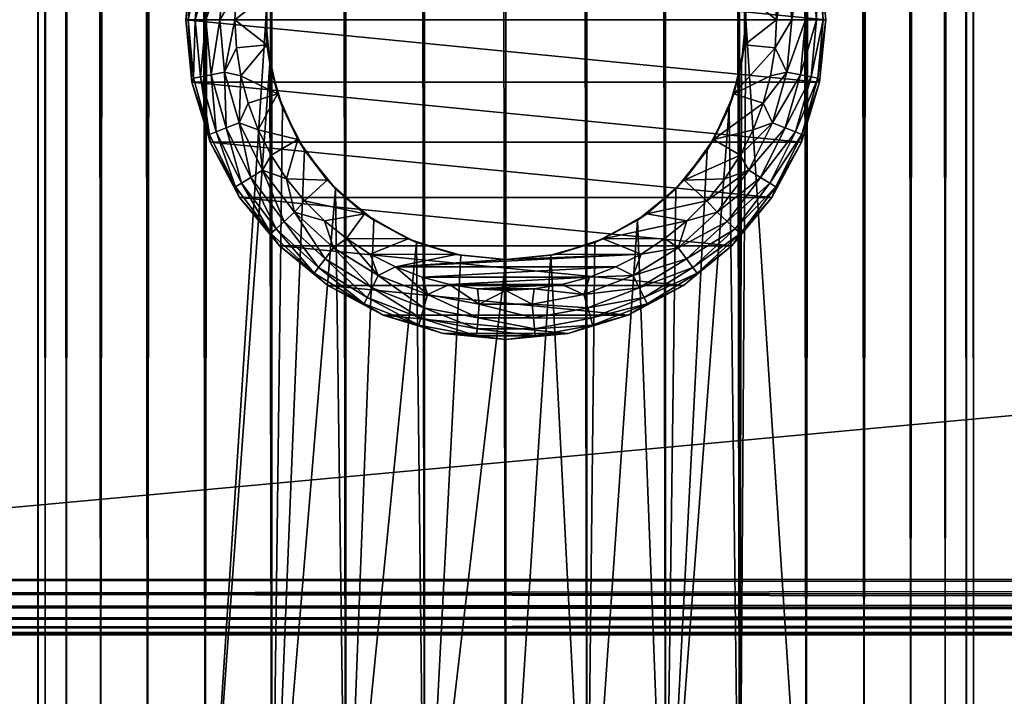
# Model space of a CAD drawing. Extents: x -62 to 446, y -84 to 1766.
# Tile 57 of 221: x -20 to 20, y 12 to 40. Entities that reach past the tile are written whole.
import ezdxf

# ---------------------------------------------------------------- set-up
doc = ezdxf.new("R2010")
doc.units = 0
doc.header["$LTSCALE"] = 65.185185
for name, color, linetype in [('111', 7, 'CONTINUOUS'), ('112', 7, 'CONTINUOUS'), ('117', 7, 'CONTINUOUS'), ('118', 7, 'CONTINUOUS'), ('126', 7, 'CONTINUOUS'), ('127', 7, 'CONTINUOUS'), ('128', 7, 'CONTINUOUS'), ('129', 7, 'CONTINUOUS'), ('132', 7, 'CONTINUOUS'), ('133', 7, 'CONTINUOUS'), ('603', 7, 'CONTINUOUS'), ('604', 7, 'CONTINUOUS'), ('605', 7, 'CONTINUOUS'), ('608', 7, 'CONTINUOUS'), ('609', 7, 'CONTINUOUS')]:
    doc.layers.add(name, color=color, linetype=linetype)

msp = doc.modelspace()

# ---------------------------------------------------------------- linework, layer by layer
at = {"layer": '111', "color": 7, "linetype": 'CONTINUOUS'}
for points in [[(0, 2, 19), (3.299, 2, 18.711), (0, 1758, 19), (0, 2, 19)], [(0, 1758, 19), (3.299, 2, 18.711), (3.299, 1758, 18.711), (0, 1758, 19)], [(3.299, 2, 18.711), (6.498, 2, 17.854), (3.299, 1758, 18.711), (3.299, 2, 18.711)], [(3.299, 1758, 18.711), (6.498, 2, 17.854), (6.498, 1758, 17.854), (3.299, 1758, 18.711)], [(6.498, 2, 17.854), (9.5, 2, 16.454), (6.498, 1758, 17.854), (6.498, 2, 17.854)], [(6.498, 1758, 17.854), (9.5, 2, 16.454), (9.5, 1758, 16.454), (6.498, 1758, 17.854)], [(9.5, 2, 16.454), (12.213, 2, 14.555), (9.5, 1758, 16.454), (9.5, 2, 16.454)], [(9.5, 1758, 16.454), (12.213, 2, 14.555), (12.213, 1758, 14.555), (9.5, 1758, 16.454)], [(9.75, 40, -16.308), (9.75, 1720, -16.308), (12.213, 1758, -14.555), (9.75, 40, -16.308)], [(12.213, 2, -14.555), (9.75, 40, -16.308), (12.213, 1758, -14.555), (12.213, 2, -14.555)], [(14.555, 2, -12.213), (12.213, 2, -14.555), (14.555, 1758, -12.213), (14.555, 2, -12.213)], [(14.555, 1758, -12.213), (12.213, 2, -14.555), (12.213, 1758, -14.555), (14.555, 1758, -12.213)], [(12.213, 2, 14.555), (14.555, 2, 12.213), (12.213, 1758, 14.555), (12.213, 2, 14.555)], [(12.213, 1758, 14.555), (14.555, 2, 12.213), (14.555, 1758, 12.213), (12.213, 1758, 14.555)], [(16.454, 2, -9.5), (14.555, 2, -12.213), (16.454, 1758, -9.5), (16.454, 2, -9.5)], [(16.454, 1758, -9.5), (14.555, 2, -12.213), (14.555, 1758, -12.213), (16.454, 1758, -9.5)], [(14.555, 2, 12.213), (16.454, 2, 9.5), (14.555, 1758, 12.213), (14.555, 2, 12.213)], [(14.555, 1758, 12.213), (16.454, 2, 9.5), (16.454, 1758, 9.5), (14.555, 1758, 12.213)], [(17.854, 2, -6.498), (16.454, 2, -9.5), (17.854, 1758, -6.498), (17.854, 2, -6.498)], [(17.854, 1758, -6.498), (16.454, 2, -9.5), (16.454, 1758, -9.5), (17.854, 1758, -6.498)], [(16.454, 2, 9.5), (17.854, 2, 6.498), (16.454, 1758, 9.5), (16.454, 2, 9.5)], [(16.454, 1758, 9.5), (17.854, 2, 6.498), (17.854, 1758, 6.498), (16.454, 1758, 9.5)], [(18.711, 2, -3.299), (17.854, 2, -6.498), (18.711, 1758, -3.299), (18.711, 2, -3.299)], [(18.711, 1758, -3.299), (17.854, 2, -6.498), (17.854, 1758, -6.498), (18.711, 1758, -3.299)], [(17.854, 2, 6.498), (18.711, 2, 3.299), (17.854, 1758, 6.498), (17.854, 2, 6.498)], [(17.854, 1758, 6.498), (18.711, 2, 3.299), (18.711, 1758, 3.299), (17.854, 1758, 6.498)], [(19, 2), (18.711, 2, -3.299), (19, 1758), (19, 2)], [(19, 1758), (18.711, 2, -3.299), (18.711, 1758, -3.299), (19, 1758)], [(18.711, 2, 3.299), (19, 2), (18.711, 1758, 3.299), (18.711, 2, 3.299)], [(18.711, 1758, 3.299), (19, 2), (19, 1758), (18.711, 1758, 3.299)], [(9.585, 41.784, -16.405), (9.75, 1720, -16.308), (9.75, 40, -16.308), (9.585, 41.784, -16.405)], [(9.585, 38.216, -16.405), (9.75, 40, -16.308), (9.5, 2, -16.454), (9.585, 38.216, -16.405)], [(9.5, 2, -16.454), (9.75, 40, -16.308), (12.213, 2, -14.555), (9.5, 2, -16.454)], [(9.073, 36.43, -16.694), (9.585, 38.216, -16.405), (9.5, 2, -16.454), (9.073, 36.43, -16.694)], [(8.178, 34.691, -17.15), (9.073, 36.43, -16.694), (6.498, 2, -17.854), (8.178, 34.691, -17.15)], [(6.498, 2, -17.854), (9.073, 36.43, -16.694), (9.5, 2, -16.454), (6.498, 2, -17.854)], [(6.908, 33.119, -17.7), (8.178, 34.691, -17.15), (6.498, 2, -17.854), (6.908, 33.119, -17.7)], [(5.35, 31.849, -18.231), (6.908, 33.119, -17.7), (6.498, 2, -17.854), (5.35, 31.849, -18.231)], [(3.627, 30.95, -18.651), (5.35, 31.849, -18.231), (3.299, 2, -18.711), (3.627, 30.95, -18.651)], [(3.299, 2, -18.711), (5.35, 31.849, -18.231), (6.498, 2, -17.854), (3.299, 2, -18.711)], [(1.827, 30.423, -18.912), (3.627, 30.95, -18.651), (3.299, 2, -18.711), (1.827, 30.423, -18.912)], [(0, 30.25, -19), (1.827, 30.423, -18.912), (0, 2, -19), (0, 30.25, -19)], [(0, 2, -19), (1.827, 30.423, -18.912), (3.299, 2, -18.711), (0, 2, -19)]]:
    msp.add_3dface(points, dxfattribs=at)
at = {"layer": '112', "color": 7, "linetype": 'CONTINUOUS'}
for points in [[(-19, 1758), (-18.711, 1758, -3.299), (-19, 2), (-19, 1758)], [(-19, 2), (-18.711, 1758, -3.299), (-18.711, 2, -3.299), (-19, 2)], [(-18.711, 1758, 3.299), (-19, 1758), (-18.711, 2, 3.299), (-18.711, 1758, 3.299)], [(-18.711, 2, 3.299), (-19, 1758), (-19, 2), (-18.711, 2, 3.299)], [(-18.711, 1758, -3.299), (-17.854, 1758, -6.498), (-18.711, 2, -3.299), (-18.711, 1758, -3.299)], [(-18.711, 2, -3.299), (-17.854, 1758, -6.498), (-17.854, 2, -6.498), (-18.711, 2, -3.299)], [(-17.854, 1758, 6.498), (-18.711, 1758, 3.299), (-17.854, 2, 6.498), (-17.854, 1758, 6.498)], [(-17.854, 2, 6.498), (-18.711, 1758, 3.299), (-18.711, 2, 3.299), (-17.854, 2, 6.498)], [(-17.854, 1758, -6.498), (-16.454, 1758, -9.5), (-17.854, 2, -6.498), (-17.854, 1758, -6.498)], [(-17.854, 2, -6.498), (-16.454, 1758, -9.5), (-16.454, 2, -9.5), (-17.854, 2, -6.498)], [(-16.454, 1758, 9.5), (-17.854, 1758, 6.498), (-16.454, 2, 9.5), (-16.454, 1758, 9.5)], [(-16.454, 2, 9.5), (-17.854, 1758, 6.498), (-17.854, 2, 6.498), (-16.454, 2, 9.5)], [(-16.454, 1758, -9.5), (-14.555, 1758, -12.213), (-16.454, 2, -9.5), (-16.454, 1758, -9.5)], [(-16.454, 2, -9.5), (-14.555, 1758, -12.213), (-14.555, 2, -12.213), (-16.454, 2, -9.5)], [(-14.555, 1758, 12.213), (-16.454, 1758, 9.5), (-14.555, 2, 12.213), (-14.555, 1758, 12.213)], [(-14.555, 2, 12.213), (-16.454, 1758, 9.5), (-16.454, 2, 9.5), (-14.555, 2, 12.213)], [(-14.555, 1758, -12.213), (-12.213, 1758, -14.555), (-14.555, 2, -12.213), (-14.555, 1758, -12.213)], [(-14.555, 2, -12.213), (-12.213, 1758, -14.555), (-12.213, 2, -14.555), (-14.555, 2, -12.213)], [(-12.213, 1758, 14.555), (-14.555, 1758, 12.213), (-12.213, 2, 14.555), (-12.213, 1758, 14.555)], [(-12.213, 2, 14.555), (-14.555, 1758, 12.213), (-14.555, 2, 12.213), (-12.213, 2, 14.555)], [(-12.213, 1758, -14.555), (-9.75, 1720, -16.308), (-12.213, 2, -14.555), (-12.213, 1758, -14.555)], [(-9.5, 1758, 16.454), (-12.213, 1758, 14.555), (-9.5, 2, 16.454), (-9.5, 1758, 16.454)], [(-9.5, 2, 16.454), (-12.213, 1758, 14.555), (-12.213, 2, 14.555), (-9.5, 2, 16.454)], [(-6.498, 1758, 17.854), (-9.5, 1758, 16.454), (-6.498, 2, 17.854), (-6.498, 1758, 17.854)], [(-6.498, 2, 17.854), (-9.5, 1758, 16.454), (-9.5, 2, 16.454), (-6.498, 2, 17.854)], [(-3.299, 1758, 18.711), (-6.498, 1758, 17.854), (-3.299, 2, 18.711), (-3.299, 1758, 18.711)], [(-3.299, 2, 18.711), (-6.498, 1758, 17.854), (-6.498, 2, 17.854), (-3.299, 2, 18.711)], [(0, 2, 19), (0, 1758, 19), (-3.299, 1758, 18.711), (0, 2, 19)], [(0, 2, 19), (-3.299, 1758, 18.711), (-3.299, 2, 18.711), (0, 2, 19)], [(-12.213, 2, -14.555), (-9.75, 1720, -16.308), (-9.75, 40, -16.308), (-12.213, 2, -14.555)], [(-9.585, 38.216, -16.405), (-12.213, 2, -14.555), (-9.75, 40, -16.308), (-9.585, 38.216, -16.405)], [(-9.5, 2, -16.454), (-12.213, 2, -14.555), (-9.585, 38.216, -16.405), (-9.5, 2, -16.454)], [(-9.073, 36.43, -16.694), (-9.5, 2, -16.454), (-9.585, 38.216, -16.405), (-9.073, 36.43, -16.694)], [(-8.178, 34.691, -17.15), (-9.5, 2, -16.454), (-9.073, 36.43, -16.694), (-8.178, 34.691, -17.15)], [(-6.908, 33.119, -17.7), (-9.5, 2, -16.454), (-8.178, 34.691, -17.15), (-6.908, 33.119, -17.7)], [(-6.498, 2, -17.854), (-9.5, 2, -16.454), (-6.908, 33.119, -17.7), (-6.498, 2, -17.854)], [(-5.351, 31.849, -18.231), (-6.498, 2, -17.854), (-6.908, 33.119, -17.7), (-5.351, 31.849, -18.231)], [(-3.627, 30.95, -18.651), (-6.498, 2, -17.854), (-5.351, 31.849, -18.231), (-3.627, 30.95, -18.651)], [(-3.299, 2, -18.711), (-6.498, 2, -17.854), (-3.627, 30.95, -18.651), (-3.299, 2, -18.711)], [(-1.827, 30.423, -18.912), (-3.299, 2, -18.711), (-3.627, 30.95, -18.651), (-1.827, 30.423, -18.912)], [(0, 30.25, -19), (-3.299, 2, -18.711), (-1.827, 30.423, -18.912), (0, 30.25, -19)], [(0, 30.25, -19), (0, 2, -19), (-3.299, 2, -18.711), (0, 30.25, -19)]]:
    msp.add_3dface(points, dxfattribs=at)
at = {"layer": '117', "color": 7, "linetype": 'CONTINUOUS'}
for points in [[(-11, 40, -30), (-9.697, 41.019, -30), (-10.94, 41.15, -30), (-11, 40, -30)], [(-9.697, 38.981, -30), (-9.697, 41.019, -30), (-11, 40, -30), (-9.697, 38.981, -30)], [(9.697, 41.019, -30), (11, 40, -30), (10.94, 41.15, -30), (9.697, 41.019, -30)], [(9.697, 41.019, -30), (9.697, 38.981, -30), (11, 40, -30), (9.697, 41.019, -30)], [(-10.94, 38.85, -30), (-9.697, 38.981, -30), (-11, 40, -30), (-10.94, 38.85, -30)], [(11, 40, -30), (9.697, 38.981, -30), (10.94, 38.85, -30), (11, 40, -30)], [(-10.76, 37.713, -30), (-9.697, 38.981, -30), (-10.94, 38.85, -30), (-10.76, 37.713, -30)], [(-9.273, 36.987, -30), (-9.697, 38.981, -30), (-10.76, 37.713, -30), (-9.273, 36.987, -30)], [(9.697, 38.981, -30), (9.273, 36.987, -30), (10.94, 38.85, -30), (9.697, 38.981, -30)], [(10.94, 38.85, -30), (9.273, 36.987, -30), (10.76, 37.713, -30), (10.94, 38.85, -30)], [(-10.462, 36.601, -30), (-9.273, 36.987, -30), (-10.76, 37.713, -30), (-10.462, 36.601, -30)], [(10.76, 37.713, -30), (9.273, 36.987, -30), (10.462, 36.601, -30), (10.76, 37.713, -30)], [(-10.049, 35.526, -30), (-9.273, 36.987, -30), (-10.462, 36.601, -30), (-10.049, 35.526, -30)], [(-8.444, 35.125, -30), (-9.273, 36.987, -30), (-10.049, 35.526, -30), (-8.444, 35.125, -30)], [(9.273, 36.987, -30), (8.444, 35.125, -30), (10.462, 36.601, -30), (9.273, 36.987, -30)], [(10.462, 36.601, -30), (8.444, 35.125, -30), (10.049, 35.526, -30), (10.462, 36.601, -30)], [(-9.526, 34.5, -30), (-8.444, 35.125, -30), (-10.049, 35.526, -30), (-9.526, 34.5, -30)], [(10.049, 35.526, -30), (8.444, 35.125, -30), (9.526, 34.5, -30), (10.049, 35.526, -30)], [(-8.899, 33.534, -30), (-8.444, 35.125, -30), (-9.526, 34.5, -30), (-8.899, 33.534, -30)], [(-7.246, 33.476, -30), (-8.444, 35.125, -30), (-8.899, 33.534, -30), (-7.246, 33.476, -30)], [(8.444, 35.125, -30), (7.246, 33.476, -30), (9.526, 34.5, -30), (8.444, 35.125, -30)], [(9.526, 34.5, -30), (7.246, 33.476, -30), (8.899, 33.534, -30), (9.526, 34.5, -30)], [(-8.175, 32.64, -30), (-7.246, 33.476, -30), (-8.899, 33.534, -30), (-8.175, 32.64, -30)], [(-5.731, 32.112, -30), (-7.246, 33.476, -30), (-8.175, 32.64, -30), (-5.731, 32.112, -30)], [(7.246, 33.476, -30), (5.731, 32.112, -30), (8.175, 32.64, -30), (7.246, 33.476, -30)], [(8.899, 33.534, -30), (7.246, 33.476, -30), (8.175, 32.64, -30), (8.899, 33.534, -30)], [(-7.36, 31.825, -30), (-5.731, 32.112, -30), (-8.175, 32.64, -30), (-7.36, 31.825, -30)], [(8.175, 32.64, -30), (5.731, 32.112, -30), (7.36, 31.825, -30), (8.175, 32.64, -30)], [(-6.466, 31.101, -30), (-5.731, 32.112, -30), (-7.36, 31.825, -30), (-6.466, 31.101, -30)], [(-3.966, 31.093, -30), (-5.731, 32.112, -30), (-6.466, 31.101, -30), (-3.966, 31.093, -30)], [(5.731, 32.112, -30), (3.966, 31.093, -30), (7.36, 31.825, -30), (5.731, 32.112, -30)], [(7.36, 31.825, -30), (3.966, 31.093, -30), (6.466, 31.101, -30), (7.36, 31.825, -30)], [(-5.5, 30.474, -30), (-3.966, 31.093, -30), (-6.466, 31.101, -30), (-5.5, 30.474, -30)], [(-2.027, 30.463, -30), (-3.966, 31.093, -30), (-5.5, 30.474, -30), (-2.027, 30.463, -30)], [(3.966, 31.093, -30), (2.027, 30.463, -30), (5.5, 30.474, -30), (3.966, 31.093, -30)], [(6.466, 31.101, -30), (3.966, 31.093, -30), (5.5, 30.474, -30), (6.466, 31.101, -30)], [(-4.474, 29.951, -30), (-2.027, 30.463, -30), (-5.5, 30.474, -30), (-4.474, 29.951, -30)], [(5.5, 30.474, -30), (0, 30.25, -30), (-4.474, 29.951, -30), (5.5, 30.474, -30)], [(4.474, 29.951, -30), (5.5, 30.474, -30), (-4.474, 29.951, -30), (4.474, 29.951, -30)], [(0, 30.25, -30), (-2.027, 30.463, -30), (-4.474, 29.951, -30), (0, 30.25, -30)], [(2.027, 30.463, -30), (0, 30.25, -30), (5.5, 30.474, -30), (2.027, 30.463, -30)], [(-3.399, 29.538, -30), (4.474, 29.951, -30), (-4.474, 29.951, -30), (-3.399, 29.538, -30)], [(3.399, 29.538, -30), (4.474, 29.951, -30), (-3.399, 29.538, -30), (3.399, 29.538, -30)], [(-2.287, 29.24, -30), (3.399, 29.538, -30), (-3.399, 29.538, -30), (-2.287, 29.24, -30)], [(2.287, 29.24, -30), (3.399, 29.538, -30), (-2.287, 29.24, -30), (2.287, 29.24, -30)], [(-1.15, 29.06, -30), (2.287, 29.24, -30), (-2.287, 29.24, -30), (-1.15, 29.06, -30)], [(1.15, 29.06, -30), (2.287, 29.24, -30), (-1.15, 29.06, -30), (1.15, 29.06, -30)], [(0, 29, -30), (1.15, 29.06, -30), (-1.15, 29.06, -30), (0, 29, -30)]]:
    msp.add_3dface(points, dxfattribs=at)
at = {"layer": '118', "color": 7, "linetype": 'CONTINUOUS'}
for points in [[(-12.75, 42.536, -80), (13, 40, -80), (-13, 40, -80), (-12.75, 42.536, -80)], [(12.75, 42.536, -80), (13, 40, -80), (-12.75, 42.536, -80), (12.75, 42.536, -80)], [(-13, 40, -80), (13, 40, -80), (12.75, 37.464, -80), (-13, 40, -80)], [(-12.75, 37.464, -80), (-13, 40, -80), (12.75, 37.464, -80), (-12.75, 37.464, -80)], [(-12.01, 35.025, -80), (-12.75, 37.464, -80), (12.01, 35.025, -80), (-12.01, 35.025, -80)], [(12.01, 35.025, -80), (-12.75, 37.464, -80), (12.75, 37.464, -80), (12.01, 35.025, -80)], [(-10.809, 32.778, -80), (-12.01, 35.025, -80), (10.809, 32.778, -80), (-10.809, 32.778, -80)], [(10.809, 32.778, -80), (-12.01, 35.025, -80), (12.01, 35.025, -80), (10.809, 32.778, -80)], [(-9.192, 30.808, -80), (-10.809, 32.778, -80), (9.192, 30.808, -80), (-9.192, 30.808, -80)], [(9.192, 30.808, -80), (-10.809, 32.778, -80), (10.809, 32.778, -80), (9.192, 30.808, -80)], [(-7.222, 29.191, -80), (-9.192, 30.808, -80), (7.222, 29.191, -80), (-7.222, 29.191, -80)], [(7.222, 29.191, -80), (-9.192, 30.808, -80), (9.192, 30.808, -80), (7.222, 29.191, -80)], [(-4.975, 27.99, -80), (-7.222, 29.191, -80), (4.975, 27.99, -80), (-4.975, 27.99, -80)], [(4.975, 27.99, -80), (-7.222, 29.191, -80), (7.222, 29.191, -80), (4.975, 27.99, -80)], [(-2.536, 27.25, -80), (-4.975, 27.99, -80), (2.536, 27.25, -80), (-2.536, 27.25, -80)], [(2.536, 27.25, -80), (-4.975, 27.99, -80), (4.975, 27.99, -80), (2.536, 27.25, -80)], [(0, 27, -80), (-2.536, 27.25, -80), (2.536, 27.25, -80), (0, 27, -80)]]:
    msp.add_3dface(points, dxfattribs=at)
at = {"layer": '126', "color": 7, "linetype": 'CONTINUOUS'}
for points in [[(9.585, 41.784, -16.405), (9.75, 40, -16.308), (9.697, 41.019, -30), (9.585, 41.784, -16.405)], [(9.697, 41.019, -30), (9.75, 40, -16.308), (9.697, 38.981, -30), (9.697, 41.019, -30)], [(9.75, 40, -16.308), (9.585, 38.216, -16.405), (9.697, 38.981, -30), (9.75, 40, -16.308)], [(9.697, 38.981, -30), (9.585, 38.216, -16.405), (9.273, 36.987, -30), (9.697, 38.981, -30)], [(9.585, 38.216, -16.405), (9.073, 36.43, -16.694), (9.273, 36.987, -30), (9.585, 38.216, -16.405)], [(9.273, 36.987, -30), (9.073, 36.43, -16.694), (8.444, 35.125, -30), (9.273, 36.987, -30)], [(9.073, 36.43, -16.694), (8.178, 34.691, -17.15), (8.444, 35.125, -30), (9.073, 36.43, -16.694)], [(8.444, 35.125, -30), (8.178, 34.691, -17.15), (7.246, 33.476, -30), (8.444, 35.125, -30)], [(8.178, 34.691, -17.15), (6.908, 33.119, -17.7), (7.246, 33.476, -30), (8.178, 34.691, -17.15)], [(7.246, 33.476, -30), (6.908, 33.119, -17.7), (5.731, 32.112, -30), (7.246, 33.476, -30)], [(6.908, 33.119, -17.7), (5.35, 31.849, -18.231), (5.731, 32.112, -30), (6.908, 33.119, -17.7)], [(5.731, 32.112, -30), (5.35, 31.849, -18.231), (3.966, 31.093, -30), (5.731, 32.112, -30)], [(5.35, 31.849, -18.231), (3.627, 30.95, -18.651), (3.966, 31.093, -30), (5.35, 31.849, -18.231)], [(3.627, 30.95, -18.651), (1.827, 30.423, -18.912), (2.027, 30.463, -30), (3.627, 30.95, -18.651)], [(3.966, 31.093, -30), (3.627, 30.95, -18.651), (2.027, 30.463, -30), (3.966, 31.093, -30)], [(1.827, 30.423, -18.912), (0, 30.25, -19), (2.027, 30.463, -30), (1.827, 30.423, -18.912)], [(0, 30.25, -19), (0, 30.25, -30), (2.027, 30.463, -30), (0, 30.25, -19)]]:
    msp.add_3dface(points, dxfattribs=at)
at = {"layer": '127', "color": 7, "linetype": 'CONTINUOUS'}
for points in [[(-9.697, 38.981, -30), (-9.75, 40, -16.308), (-9.697, 41.019, -30), (-9.697, 38.981, -30)], [(-9.585, 38.216, -16.405), (-9.75, 40, -16.308), (-9.697, 38.981, -30), (-9.585, 38.216, -16.405)], [(-9.273, 36.987, -30), (-9.585, 38.216, -16.405), (-9.697, 38.981, -30), (-9.273, 36.987, -30)], [(-9.073, 36.43, -16.694), (-9.585, 38.216, -16.405), (-9.273, 36.987, -30), (-9.073, 36.43, -16.694)], [(-8.444, 35.125, -30), (-9.073, 36.43, -16.694), (-9.273, 36.987, -30), (-8.444, 35.125, -30)], [(-8.178, 34.691, -17.15), (-9.073, 36.43, -16.694), (-8.444, 35.125, -30), (-8.178, 34.691, -17.15)], [(-7.246, 33.476, -30), (-8.178, 34.691, -17.15), (-8.444, 35.125, -30), (-7.246, 33.476, -30)], [(-6.908, 33.119, -17.7), (-8.178, 34.691, -17.15), (-7.246, 33.476, -30), (-6.908, 33.119, -17.7)], [(-5.731, 32.112, -30), (-6.908, 33.119, -17.7), (-7.246, 33.476, -30), (-5.731, 32.112, -30)], [(-5.351, 31.849, -18.231), (-6.908, 33.119, -17.7), (-5.731, 32.112, -30), (-5.351, 31.849, -18.231)], [(-3.966, 31.093, -30), (-5.351, 31.849, -18.231), (-5.731, 32.112, -30), (-3.966, 31.093, -30)], [(-3.627, 30.95, -18.651), (-5.351, 31.849, -18.231), (-3.966, 31.093, -30), (-3.627, 30.95, -18.651)], [(-2.027, 30.463, -30), (-3.627, 30.95, -18.651), (-3.966, 31.093, -30), (-2.027, 30.463, -30)], [(-1.827, 30.423, -18.912), (-3.627, 30.95, -18.651), (-2.027, 30.463, -30), (-1.827, 30.423, -18.912)], [(0, 30.25, -30), (-1.827, 30.423, -18.912), (-2.027, 30.463, -30), (0, 30.25, -30)], [(0, 30.25, -19), (-1.827, 30.423, -18.912), (0, 30.25, -30), (0, 30.25, -19)]]:
    msp.add_3dface(points, dxfattribs=at)
at = {"layer": '128', "color": 7, "linetype": 'CONTINUOUS'}
for points in [[(-13, 40, -80), (-12.75, 37.464, -80), (-13, 40, -32), (-13, 40, -80)], [(-13, 40, -32), (-12.75, 37.464, -80), (-12.75, 37.464, -32), (-13, 40, -32)], [(12.75, 37.464, -80), (13, 40, -80), (12.75, 37.464, -32), (12.75, 37.464, -80)], [(12.75, 37.464, -32), (13, 40, -80), (13, 40, -32), (12.75, 37.464, -32)], [(-12.75, 37.464, -80), (-12.01, 35.025, -80), (-12.75, 37.464, -32), (-12.75, 37.464, -80)], [(-12.75, 37.464, -32), (-12.01, 35.025, -80), (-12.01, 35.025, -32), (-12.75, 37.464, -32)], [(12.01, 35.025, -80), (12.75, 37.464, -80), (12.01, 35.025, -32), (12.01, 35.025, -80)], [(12.01, 35.025, -32), (12.75, 37.464, -80), (12.75, 37.464, -32), (12.01, 35.025, -32)], [(-12.01, 35.025, -80), (-10.809, 32.778, -80), (-12.01, 35.025, -32), (-12.01, 35.025, -80)], [(-12.01, 35.025, -32), (-10.809, 32.778, -80), (-10.809, 32.778, -32), (-12.01, 35.025, -32)], [(10.809, 32.778, -80), (12.01, 35.025, -80), (10.809, 32.778, -32), (10.809, 32.778, -80)], [(10.809, 32.778, -32), (12.01, 35.025, -80), (12.01, 35.025, -32), (10.809, 32.778, -32)], [(-10.809, 32.778, -80), (-9.192, 30.808, -80), (-10.809, 32.778, -32), (-10.809, 32.778, -80)], [(-10.809, 32.778, -32), (-9.192, 30.808, -80), (-9.192, 30.808, -32), (-10.809, 32.778, -32)], [(9.192, 30.808, -80), (10.809, 32.778, -80), (9.192, 30.808, -32), (9.192, 30.808, -80)], [(9.192, 30.808, -32), (10.809, 32.778, -80), (10.809, 32.778, -32), (9.192, 30.808, -32)], [(-9.192, 30.808, -80), (-7.222, 29.191, -80), (-9.192, 30.808, -32), (-9.192, 30.808, -80)], [(-9.192, 30.808, -32), (-7.222, 29.191, -80), (-7.222, 29.191, -32), (-9.192, 30.808, -32)], [(7.222, 29.191, -80), (9.192, 30.808, -80), (7.222, 29.191, -32), (7.222, 29.191, -80)], [(7.222, 29.191, -32), (9.192, 30.808, -80), (9.192, 30.808, -32), (7.222, 29.191, -32)], [(-7.222, 29.191, -80), (-4.975, 27.99, -80), (-7.222, 29.191, -32), (-7.222, 29.191, -80)], [(-7.222, 29.191, -32), (-4.975, 27.99, -80), (-4.975, 27.99, -32), (-7.222, 29.191, -32)], [(4.975, 27.99, -80), (7.222, 29.191, -80), (4.975, 27.99, -32), (4.975, 27.99, -80)], [(4.975, 27.99, -32), (7.222, 29.191, -80), (7.222, 29.191, -32), (4.975, 27.99, -32)], [(-4.975, 27.99, -80), (-2.536, 27.25, -80), (-4.975, 27.99, -32), (-4.975, 27.99, -80)], [(-4.975, 27.99, -32), (-2.536, 27.25, -80), (-2.536, 27.25, -32), (-4.975, 27.99, -32)], [(2.536, 27.25, -80), (4.975, 27.99, -80), (2.536, 27.25, -32), (2.536, 27.25, -80)], [(2.536, 27.25, -32), (4.975, 27.99, -80), (4.975, 27.99, -32), (2.536, 27.25, -32)], [(-2.536, 27.25, -80), (0, 27, -80), (-2.536, 27.25, -32), (-2.536, 27.25, -80)], [(-2.536, 27.25, -32), (0, 27, -80), (0, 27, -32), (-2.536, 27.25, -32)], [(0, 27, -80), (2.536, 27.25, -80), (0, 27, -32), (0, 27, -80)], [(0, 27, -32), (2.536, 27.25, -80), (2.536, 27.25, -32), (0, 27, -32)]]:
    msp.add_3dface(points, dxfattribs=at)
at = {"layer": '129', "color": 7, "linetype": 'CONTINUOUS'}
for points in [[(-12.75, 42.536, -80), (-13, 40, -80), (-12.75, 42.536, -32), (-12.75, 42.536, -80)], [(-13, 40, -80), (-13, 40, -32), (-12.75, 42.536, -32), (-13, 40, -80)], [(13, 40, -80), (12.75, 42.536, -80), (13, 40, -32), (13, 40, -80)], [(13, 40, -32), (12.75, 42.536, -80), (12.75, 42.536, -32), (13, 40, -32)]]:
    msp.add_3dface(points, dxfattribs=at)
at = {"layer": '132', "color": 7, "linetype": 'CONTINUOUS'}
for points in [[(-13, 40, -32), (-12.75, 37.464, -32), (-12.903, 40, -31.384), (-13, 40, -32)], [(-12.903, 40, -31.384), (-12.75, 37.464, -32), (-12.683, 37.629, -31.384), (-12.903, 40, -31.384)], [(-12.619, 40, -30.825), (-12.903, 40, -31.384), (-12.683, 37.629, -31.384), (-12.619, 40, -30.825)], [(-12.404, 37.681, -30.825), (-12.619, 40, -30.825), (-12.683, 37.629, -31.384), (-12.404, 37.681, -30.825)], [(-12.176, 40, -30.382), (-12.619, 40, -30.825), (-12.404, 37.681, -30.825), (-12.176, 40, -30.382)], [(-11.969, 37.763, -30.382), (-12.176, 40, -30.382), (-12.404, 37.681, -30.825), (-11.969, 37.763, -30.382)], [(-11.618, 40, -30.098), (-12.176, 40, -30.382), (-11.969, 37.763, -30.382), (-11.618, 40, -30.098)], [(-11.42, 37.865, -30.098), (-11.618, 40, -30.098), (-11.969, 37.763, -30.382), (-11.42, 37.865, -30.098)], [(-11, 40, -30), (-11.618, 40, -30.098), (-11.42, 37.865, -30.098), (-11, 40, -30)], [(-10.94, 38.85, -30), (-11, 40, -30), (-11.42, 37.865, -30.098), (-10.94, 38.85, -30)], [(11, 40, -30), (10.94, 38.85, -30), (11.618, 40, -30.098), (11, 40, -30)], [(11.618, 40, -30.098), (10.94, 38.85, -30), (11.42, 37.865, -30.098), (11.618, 40, -30.098)], [(12.176, 40, -30.382), (11.618, 40, -30.098), (11.42, 37.865, -30.098), (12.176, 40, -30.382)], [(12.176, 40, -30.382), (11.42, 37.865, -30.098), (11.969, 37.763, -30.382), (12.176, 40, -30.382)], [(12.619, 40, -30.825), (12.176, 40, -30.382), (11.969, 37.763, -30.382), (12.619, 40, -30.825)], [(12.619, 40, -30.825), (11.969, 37.763, -30.382), (12.404, 37.681, -30.825), (12.619, 40, -30.825)], [(12.903, 40, -31.384), (12.619, 40, -30.825), (12.404, 37.681, -30.825), (12.903, 40, -31.384)], [(12.903, 40, -31.384), (12.404, 37.681, -30.825), (12.683, 37.629, -31.384), (12.903, 40, -31.384)], [(12.75, 37.464, -32), (13, 40, -32), (12.683, 37.629, -31.384), (12.75, 37.464, -32)], [(13, 40, -32), (12.903, 40, -31.384), (12.683, 37.629, -31.384), (13, 40, -32)], [(-10.76, 37.713, -30), (-10.94, 38.85, -30), (-11.42, 37.865, -30.098), (-10.76, 37.713, -30)], [(10.94, 38.85, -30), (10.76, 37.713, -30), (11.42, 37.865, -30.098), (10.94, 38.85, -30)], [(-12.75, 37.464, -32), (-12.031, 35.339, -31.384), (-12.683, 37.629, -31.384), (-12.75, 37.464, -32)], [(-12.031, 35.339, -31.384), (-12.404, 37.681, -30.825), (-12.683, 37.629, -31.384), (-12.031, 35.339, -31.384)], [(-11.767, 35.442, -30.825), (-11.969, 37.763, -30.382), (-12.404, 37.681, -30.825), (-11.767, 35.442, -30.825)], [(-11.767, 35.442, -30.825), (-12.404, 37.681, -30.825), (-12.031, 35.339, -31.384), (-11.767, 35.442, -30.825)], [(-11.354, 35.601, -30.382), (-11.42, 37.865, -30.098), (-11.969, 37.763, -30.382), (-11.354, 35.601, -30.382)], [(-11.354, 35.601, -30.382), (-11.969, 37.763, -30.382), (-11.767, 35.442, -30.825), (-11.354, 35.601, -30.382)], [(-10.833, 35.803, -30.098), (-10.76, 37.713, -30), (-11.42, 37.865, -30.098), (-10.833, 35.803, -30.098)], [(-10.833, 35.803, -30.098), (-11.42, 37.865, -30.098), (-11.354, 35.601, -30.382), (-10.833, 35.803, -30.098)], [(-10.462, 36.601, -30), (-10.76, 37.713, -30), (-10.833, 35.803, -30.098), (-10.462, 36.601, -30)], [(10.76, 37.713, -30), (10.462, 36.601, -30), (11.42, 37.865, -30.098), (10.76, 37.713, -30)], [(11.42, 37.865, -30.098), (10.462, 36.601, -30), (10.833, 35.803, -30.098), (11.42, 37.865, -30.098)], [(11.42, 37.865, -30.098), (10.833, 35.803, -30.098), (11.969, 37.763, -30.382), (11.42, 37.865, -30.098)], [(11.969, 37.763, -30.382), (10.833, 35.803, -30.098), (11.354, 35.601, -30.382), (11.969, 37.763, -30.382)], [(11.969, 37.763, -30.382), (11.354, 35.601, -30.382), (12.404, 37.681, -30.825), (11.969, 37.763, -30.382)], [(12.404, 37.681, -30.825), (11.354, 35.601, -30.382), (11.767, 35.442, -30.825), (12.404, 37.681, -30.825)], [(12.404, 37.681, -30.825), (11.767, 35.442, -30.825), (12.683, 37.629, -31.384), (12.404, 37.681, -30.825)], [(12.683, 37.629, -31.384), (11.767, 35.442, -30.825), (12.031, 35.339, -31.384), (12.683, 37.629, -31.384)], [(12.75, 37.464, -32), (12.683, 37.629, -31.384), (12.031, 35.339, -31.384), (12.75, 37.464, -32)], [(-12.75, 37.464, -32), (-12.01, 35.025, -32), (-12.031, 35.339, -31.384), (-12.75, 37.464, -32)], [(12.01, 35.025, -32), (12.75, 37.464, -32), (12.031, 35.339, -31.384), (12.01, 35.025, -32)], [(-10.049, 35.526, -30), (-10.462, 36.601, -30), (-10.833, 35.803, -30.098), (-10.049, 35.526, -30)], [(10.462, 36.601, -30), (10.049, 35.526, -30), (10.833, 35.803, -30.098), (10.462, 36.601, -30)], [(-10.729, 33.357, -30.825), (-11.354, 35.601, -30.382), (-11.767, 35.442, -30.825), (-10.729, 33.357, -30.825)], [(-10.352, 33.59, -30.382), (-10.833, 35.803, -30.098), (-11.354, 35.601, -30.382), (-10.352, 33.59, -30.382)], [(-10.352, 33.59, -30.382), (-11.354, 35.601, -30.382), (-10.729, 33.357, -30.825), (-10.352, 33.59, -30.382)], [(-9.878, 33.884, -30.098), (-10.049, 35.526, -30), (-10.833, 35.803, -30.098), (-9.878, 33.884, -30.098)], [(-9.878, 33.884, -30.098), (-10.833, 35.803, -30.098), (-10.352, 33.59, -30.382), (-9.878, 33.884, -30.098)], [(10.049, 35.526, -30), (9.526, 34.5, -30), (10.833, 35.803, -30.098), (10.049, 35.526, -30)], [(10.833, 35.803, -30.098), (9.526, 34.5, -30), (9.878, 33.884, -30.098), (10.833, 35.803, -30.098)], [(10.833, 35.803, -30.098), (9.878, 33.884, -30.098), (11.354, 35.601, -30.382), (10.833, 35.803, -30.098)], [(11.354, 35.601, -30.382), (9.878, 33.884, -30.098), (10.352, 33.59, -30.382), (11.354, 35.601, -30.382)], [(11.354, 35.601, -30.382), (10.352, 33.59, -30.382), (11.767, 35.442, -30.825), (11.354, 35.601, -30.382)], [(-10.97, 33.208, -31.384), (-11.767, 35.442, -30.825), (-12.031, 35.339, -31.384), (-10.97, 33.208, -31.384)], [(-12.01, 35.025, -32), (-10.97, 33.208, -31.384), (-12.031, 35.339, -31.384), (-12.01, 35.025, -32)], [(-10.729, 33.357, -30.825), (-11.767, 35.442, -30.825), (-10.97, 33.208, -31.384), (-10.729, 33.357, -30.825)], [(-9.526, 34.5, -30), (-10.049, 35.526, -30), (-9.878, 33.884, -30.098), (-9.526, 34.5, -30)], [(11.767, 35.442, -30.825), (10.352, 33.59, -30.382), (10.729, 33.357, -30.825), (11.767, 35.442, -30.825)], [(11.767, 35.442, -30.825), (10.729, 33.357, -30.825), (12.031, 35.339, -31.384), (11.767, 35.442, -30.825)], [(12.031, 35.339, -31.384), (10.729, 33.357, -30.825), (10.97, 33.208, -31.384), (12.031, 35.339, -31.384)], [(12.01, 35.025, -32), (12.031, 35.339, -31.384), (10.97, 33.208, -31.384), (12.01, 35.025, -32)], [(-12.01, 35.025, -32), (-10.809, 32.778, -32), (-10.97, 33.208, -31.384), (-12.01, 35.025, -32)], [(10.809, 32.778, -32), (12.01, 35.025, -32), (10.97, 33.208, -31.384), (10.809, 32.778, -32)], [(-8.899, 33.534, -30), (-9.526, 34.5, -30), (-9.878, 33.884, -30.098), (-8.899, 33.534, -30)], [(9.526, 34.5, -30), (8.899, 33.534, -30), (9.878, 33.884, -30.098), (9.526, 34.5, -30)], [(-8.998, 31.797, -30.382), (-9.878, 33.884, -30.098), (-10.352, 33.59, -30.382), (-8.998, 31.797, -30.382)], [(-8.586, 32.173, -30.098), (-8.899, 33.534, -30), (-9.878, 33.884, -30.098), (-8.586, 32.173, -30.098)], [(-8.586, 32.173, -30.098), (-9.878, 33.884, -30.098), (-8.998, 31.797, -30.382), (-8.586, 32.173, -30.098)], [(8.899, 33.534, -30), (8.175, 32.64, -30), (9.878, 33.884, -30.098), (8.899, 33.534, -30)], [(9.878, 33.884, -30.098), (8.175, 32.64, -30), (8.586, 32.173, -30.098), (9.878, 33.884, -30.098)], [(9.878, 33.884, -30.098), (8.586, 32.173, -30.098), (10.352, 33.59, -30.382), (9.878, 33.884, -30.098)], [(-9.535, 31.308, -31.384), (-10.729, 33.357, -30.825), (-10.97, 33.208, -31.384), (-9.535, 31.308, -31.384)], [(-10.809, 32.778, -32), (-9.535, 31.308, -31.384), (-10.97, 33.208, -31.384), (-10.809, 32.778, -32)], [(-9.325, 31.499, -30.825), (-10.352, 33.59, -30.382), (-10.729, 33.357, -30.825), (-9.325, 31.499, -30.825)], [(-9.325, 31.499, -30.825), (-10.729, 33.357, -30.825), (-9.535, 31.308, -31.384), (-9.325, 31.499, -30.825)], [(-8.998, 31.797, -30.382), (-10.352, 33.59, -30.382), (-9.325, 31.499, -30.825), (-8.998, 31.797, -30.382)], [(-8.175, 32.64, -30), (-8.899, 33.534, -30), (-8.586, 32.173, -30.098), (-8.175, 32.64, -30)], [(10.352, 33.59, -30.382), (8.586, 32.173, -30.098), (8.998, 31.797, -30.382), (10.352, 33.59, -30.382)], [(10.352, 33.59, -30.382), (8.998, 31.797, -30.382), (10.729, 33.357, -30.825), (10.352, 33.59, -30.382)], [(10.729, 33.357, -30.825), (8.998, 31.797, -30.382), (9.325, 31.499, -30.825), (10.729, 33.357, -30.825)], [(10.729, 33.357, -30.825), (9.325, 31.499, -30.825), (10.97, 33.208, -31.384), (10.729, 33.357, -30.825)], [(10.97, 33.208, -31.384), (9.325, 31.499, -30.825), (9.535, 31.308, -31.384), (10.97, 33.208, -31.384)], [(10.809, 32.778, -32), (10.97, 33.208, -31.384), (9.535, 31.308, -31.384), (10.809, 32.778, -32)], [(-10.809, 32.778, -32), (-9.192, 30.808, -32), (-9.535, 31.308, -31.384), (-10.809, 32.778, -32)], [(-7.36, 31.825, -30), (-8.175, 32.64, -30), (-8.586, 32.173, -30.098), (-7.36, 31.825, -30)], [(8.175, 32.64, -30), (7.36, 31.825, -30), (8.586, 32.173, -30.098), (8.175, 32.64, -30)], [(9.192, 30.808, -32), (10.809, 32.778, -32), (9.535, 31.308, -31.384), (9.192, 30.808, -32)], [(-7.338, 30.283, -30.382), (-8.586, 32.173, -30.098), (-8.998, 31.797, -30.382), (-7.338, 30.283, -30.382)], [(-7.001, 30.729, -30.098), (-7.36, 31.825, -30), (-8.586, 32.173, -30.098), (-7.001, 30.729, -30.098)], [(-7.001, 30.729, -30.098), (-8.586, 32.173, -30.098), (-7.338, 30.283, -30.382), (-7.001, 30.729, -30.098)], [(8.586, 32.173, -30.098), (7.36, 31.825, -30), (7.001, 30.729, -30.098), (8.586, 32.173, -30.098)], [(8.586, 32.173, -30.098), (7.001, 30.729, -30.098), (8.998, 31.797, -30.382), (8.586, 32.173, -30.098)], [(-7.605, 29.93, -30.825), (-8.998, 31.797, -30.382), (-9.325, 31.499, -30.825), (-7.605, 29.93, -30.825)], [(-7.338, 30.283, -30.382), (-8.998, 31.797, -30.382), (-7.605, 29.93, -30.825), (-7.338, 30.283, -30.382)], [(-6.466, 31.101, -30), (-7.36, 31.825, -30), (-7.001, 30.729, -30.098), (-6.466, 31.101, -30)], [(7.36, 31.825, -30), (6.466, 31.101, -30), (7.001, 30.729, -30.098), (7.36, 31.825, -30)], [(8.998, 31.797, -30.382), (7.001, 30.729, -30.098), (7.338, 30.283, -30.382), (8.998, 31.797, -30.382)], [(8.998, 31.797, -30.382), (7.338, 30.283, -30.382), (9.325, 31.499, -30.825), (8.998, 31.797, -30.382)], [(-7.776, 29.703, -31.384), (-9.325, 31.499, -30.825), (-9.535, 31.308, -31.384), (-7.776, 29.703, -31.384)], [(-9.192, 30.808, -32), (-7.776, 29.703, -31.384), (-9.535, 31.308, -31.384), (-9.192, 30.808, -32)], [(-7.605, 29.93, -30.825), (-9.325, 31.499, -30.825), (-7.776, 29.703, -31.384), (-7.605, 29.93, -30.825)], [(9.325, 31.499, -30.825), (7.338, 30.283, -30.382), (7.605, 29.93, -30.825), (9.325, 31.499, -30.825)], [(9.325, 31.499, -30.825), (7.605, 29.93, -30.825), (9.535, 31.308, -31.384), (9.325, 31.499, -30.825)], [(9.535, 31.308, -31.384), (7.605, 29.93, -30.825), (7.776, 29.703, -31.384), (9.535, 31.308, -31.384)], [(9.192, 30.808, -32), (9.535, 31.308, -31.384), (7.776, 29.703, -31.384), (9.192, 30.808, -32)], [(-9.192, 30.808, -32), (-7.222, 29.191, -32), (-7.776, 29.703, -31.384), (-9.192, 30.808, -32)], [(-5.179, 29.6, -30.098), (-6.466, 31.101, -30), (-7.001, 30.729, -30.098), (-5.179, 29.6, -30.098)], [(-5.5, 30.474, -30), (-6.466, 31.101, -30), (-5.179, 29.6, -30.098), (-5.5, 30.474, -30)], [(6.466, 31.101, -30), (5.5, 30.474, -30), (7.001, 30.729, -30.098), (6.466, 31.101, -30)], [(7.222, 29.191, -32), (9.192, 30.808, -32), (7.776, 29.703, -31.384), (7.222, 29.191, -32)], [(-5.427, 29.1, -30.382), (-7.001, 30.729, -30.098), (-7.338, 30.283, -30.382), (-5.427, 29.1, -30.382)], [(-5.179, 29.6, -30.098), (-7.001, 30.729, -30.098), (-5.427, 29.1, -30.382), (-5.179, 29.6, -30.098)], [(-4.474, 29.951, -30), (-5.5, 30.474, -30), (-5.179, 29.6, -30.098), (-4.474, 29.951, -30)], [(5.5, 30.474, -30), (4.474, 29.951, -30), (5.179, 29.6, -30.098), (5.5, 30.474, -30)], [(7.001, 30.729, -30.098), (5.5, 30.474, -30), (5.179, 29.6, -30.098), (7.001, 30.729, -30.098)], [(7.001, 30.729, -30.098), (5.179, 29.6, -30.098), (7.338, 30.283, -30.382), (7.001, 30.729, -30.098)], [(-5.625, 28.704, -30.825), (-7.338, 30.283, -30.382), (-7.605, 29.93, -30.825), (-5.625, 28.704, -30.825)], [(-5.427, 29.1, -30.382), (-7.338, 30.283, -30.382), (-5.625, 28.704, -30.825), (-5.427, 29.1, -30.382)], [(7.338, 30.283, -30.382), (5.179, 29.6, -30.098), (5.427, 29.1, -30.382), (7.338, 30.283, -30.382)], [(7.338, 30.283, -30.382), (5.427, 29.1, -30.382), (7.605, 29.93, -30.825), (7.338, 30.283, -30.382)], [(-5.751, 28.45, -31.384), (-7.605, 29.93, -30.825), (-7.776, 29.703, -31.384), (-5.751, 28.45, -31.384)], [(-7.222, 29.191, -32), (-5.751, 28.45, -31.384), (-7.776, 29.703, -31.384), (-7.222, 29.191, -32)], [(-5.625, 28.704, -30.825), (-7.605, 29.93, -30.825), (-5.751, 28.45, -31.384), (-5.625, 28.704, -30.825)], [(-3.332, 28.289, -30.382), (-5.179, 29.6, -30.098), (-5.427, 29.1, -30.382), (-3.332, 28.289, -30.382)], [(-3.179, 28.825, -30.098), (-4.474, 29.951, -30), (-5.179, 29.6, -30.098), (-3.179, 28.825, -30.098)], [(-3.179, 28.825, -30.098), (-5.179, 29.6, -30.098), (-3.332, 28.289, -30.382), (-3.179, 28.825, -30.098)], [(-3.399, 29.538, -30), (-4.474, 29.951, -30), (-3.179, 28.825, -30.098), (-3.399, 29.538, -30)], [(5.179, 29.6, -30.098), (3.399, 29.538, -30), (3.179, 28.825, -30.098), (5.179, 29.6, -30.098)], [(5.179, 29.6, -30.098), (3.179, 28.825, -30.098), (5.427, 29.1, -30.382), (5.179, 29.6, -30.098)], [(4.474, 29.951, -30), (3.399, 29.538, -30), (5.179, 29.6, -30.098), (4.474, 29.951, -30)], [(7.605, 29.93, -30.825), (5.427, 29.1, -30.382), (5.625, 28.704, -30.825), (7.605, 29.93, -30.825)], [(7.605, 29.93, -30.825), (5.625, 28.704, -30.825), (7.776, 29.703, -31.384), (7.605, 29.93, -30.825)], [(7.776, 29.703, -31.384), (5.625, 28.704, -30.825), (5.751, 28.45, -31.384), (7.776, 29.703, -31.384)], [(7.222, 29.191, -32), (7.776, 29.703, -31.384), (5.751, 28.45, -31.384), (7.222, 29.191, -32)], [(-2.287, 29.24, -30), (-3.399, 29.538, -30), (-3.179, 28.825, -30.098), (-2.287, 29.24, -30)], [(-1.072, 28.432, -30.098), (-2.287, 29.24, -30), (-3.179, 28.825, -30.098), (-1.072, 28.432, -30.098)], [(-1.15, 29.06, -30), (-2.287, 29.24, -30), (-1.072, 28.432, -30.098), (-1.15, 29.06, -30)], [(2.287, 29.24, -30), (1.15, 29.06, -30), (3.179, 28.825, -30.098), (2.287, 29.24, -30)], [(3.399, 29.538, -30), (2.287, 29.24, -30), (3.179, 28.825, -30.098), (3.399, 29.538, -30)], [(-7.222, 29.191, -32), (-4.975, 27.99, -32), (-5.751, 28.45, -31.384), (-7.222, 29.191, -32)], [(-3.453, 27.863, -30.825), (-5.427, 29.1, -30.382), (-5.625, 28.704, -30.825), (-3.453, 27.863, -30.825)], [(-3.332, 28.289, -30.382), (-5.427, 29.1, -30.382), (-3.453, 27.863, -30.825), (-3.332, 28.289, -30.382)], [(-1.123, 27.876, -30.382), (-3.179, 28.825, -30.098), (-3.332, 28.289, -30.382), (-1.123, 27.876, -30.382)], [(-1.072, 28.432, -30.098), (-3.179, 28.825, -30.098), (-1.123, 27.876, -30.382), (-1.072, 28.432, -30.098)], [(0, 29, -30), (-1.15, 29.06, -30), (-1.072, 28.432, -30.098), (0, 29, -30)], [(1.072, 28.432, -30.098), (0, 29, -30), (-1.072, 28.432, -30.098), (1.072, 28.432, -30.098)], [(1.15, 29.06, -30), (0, 29, -30), (1.072, 28.432, -30.098), (1.15, 29.06, -30)], [(3.179, 28.825, -30.098), (1.15, 29.06, -30), (1.072, 28.432, -30.098), (3.179, 28.825, -30.098)], [(3.179, 28.825, -30.098), (1.072, 28.432, -30.098), (3.332, 28.289, -30.382), (3.179, 28.825, -30.098)], [(5.427, 29.1, -30.382), (3.179, 28.825, -30.098), (3.332, 28.289, -30.382), (5.427, 29.1, -30.382)], [(5.427, 29.1, -30.382), (3.332, 28.289, -30.382), (5.625, 28.704, -30.825), (5.427, 29.1, -30.382)], [(4.975, 27.99, -32), (7.222, 29.191, -32), (5.751, 28.45, -31.384), (4.975, 27.99, -32)], [(-3.531, 27.59, -31.384), (-5.625, 28.704, -30.825), (-5.751, 28.45, -31.384), (-3.531, 27.59, -31.384)], [(-4.975, 27.99, -32), (-3.531, 27.59, -31.384), (-5.751, 28.45, -31.384), (-4.975, 27.99, -32)], [(-3.453, 27.863, -30.825), (-5.625, 28.704, -30.825), (-3.531, 27.59, -31.384), (-3.453, 27.863, -30.825)], [(1.123, 27.876, -30.382), (-1.072, 28.432, -30.098), (-1.123, 27.876, -30.382), (1.123, 27.876, -30.382)], [(1.072, 28.432, -30.098), (-1.072, 28.432, -30.098), (1.123, 27.876, -30.382), (1.072, 28.432, -30.098)], [(3.332, 28.289, -30.382), (1.072, 28.432, -30.098), (1.123, 27.876, -30.382), (3.332, 28.289, -30.382)], [(5.625, 28.704, -30.825), (3.332, 28.289, -30.382), (3.453, 27.863, -30.825), (5.625, 28.704, -30.825)], [(5.625, 28.704, -30.825), (3.453, 27.863, -30.825), (5.751, 28.45, -31.384), (5.625, 28.704, -30.825)], [(5.751, 28.45, -31.384), (3.453, 27.863, -30.825), (3.531, 27.59, -31.384), (5.751, 28.45, -31.384)], [(4.975, 27.99, -32), (5.751, 28.45, -31.384), (3.531, 27.59, -31.384), (4.975, 27.99, -32)], [(-1.164, 27.435, -30.825), (-3.332, 28.289, -30.382), (-3.453, 27.863, -30.825), (-1.164, 27.435, -30.825)], [(-1.123, 27.876, -30.382), (-3.332, 28.289, -30.382), (-1.164, 27.435, -30.825), (-1.123, 27.876, -30.382)], [(3.332, 28.289, -30.382), (1.123, 27.876, -30.382), (3.453, 27.863, -30.825), (3.332, 28.289, -30.382)], [(-4.975, 27.99, -32), (-2.536, 27.25, -32), (-3.531, 27.59, -31.384), (-4.975, 27.99, -32)], [(-1.191, 27.152, -31.384), (-3.453, 27.863, -30.825), (-3.531, 27.59, -31.384), (-1.191, 27.152, -31.384)], [(-1.164, 27.435, -30.825), (-3.453, 27.863, -30.825), (-1.191, 27.152, -31.384), (-1.164, 27.435, -30.825)], [(1.164, 27.435, -30.825), (-1.123, 27.876, -30.382), (-1.164, 27.435, -30.825), (1.164, 27.435, -30.825)], [(1.123, 27.876, -30.382), (-1.123, 27.876, -30.382), (1.164, 27.435, -30.825), (1.123, 27.876, -30.382)], [(3.453, 27.863, -30.825), (1.123, 27.876, -30.382), (1.164, 27.435, -30.825), (3.453, 27.863, -30.825)], [(3.453, 27.863, -30.825), (1.164, 27.435, -30.825), (3.531, 27.59, -31.384), (3.453, 27.863, -30.825)], [(2.536, 27.25, -32), (4.975, 27.99, -32), (3.531, 27.59, -31.384), (2.536, 27.25, -32)], [(-2.536, 27.25, -32), (-1.191, 27.152, -31.384), (-3.531, 27.59, -31.384), (-2.536, 27.25, -32)], [(-2.536, 27.25, -32), (0, 27, -32), (-1.191, 27.152, -31.384), (-2.536, 27.25, -32)], [(1.191, 27.152, -31.384), (-1.164, 27.435, -30.825), (-1.191, 27.152, -31.384), (1.191, 27.152, -31.384)], [(1.164, 27.435, -30.825), (-1.164, 27.435, -30.825), (1.191, 27.152, -31.384), (1.164, 27.435, -30.825)], [(0, 27, -32), (2.536, 27.25, -32), (1.191, 27.152, -31.384), (0, 27, -32)], [(3.531, 27.59, -31.384), (1.164, 27.435, -30.825), (1.191, 27.152, -31.384), (3.531, 27.59, -31.384)], [(2.536, 27.25, -32), (3.531, 27.59, -31.384), (1.191, 27.152, -31.384), (2.536, 27.25, -32)], [(0, 27, -32), (1.191, 27.152, -31.384), (-1.191, 27.152, -31.384), (0, 27, -32)]]:
    msp.add_3dface(points, dxfattribs=at)
at = {"layer": '133', "color": 7, "linetype": 'CONTINUOUS'}
for points in [[(-12.75, 42.536, -32), (-13, 40, -32), (-12.683, 42.371, -31.384), (-12.75, 42.536, -32)], [(12.75, 42.536, -32), (12.683, 42.371, -31.384), (12.903, 40, -31.384), (12.75, 42.536, -32)], [(13, 40, -32), (12.75, 42.536, -32), (12.903, 40, -31.384), (13, 40, -32)], [(-13, 40, -32), (-12.903, 40, -31.384), (-12.683, 42.371, -31.384), (-13, 40, -32)], [(-12.903, 40, -31.384), (-12.404, 42.319, -30.825), (-12.683, 42.371, -31.384), (-12.903, 40, -31.384)], [(-12.619, 40, -30.825), (-12.404, 42.319, -30.825), (-12.903, 40, -31.384), (-12.619, 40, -30.825)], [(-12.619, 40, -30.825), (-11.969, 42.237, -30.382), (-12.404, 42.319, -30.825), (-12.619, 40, -30.825)], [(-12.176, 40, -30.382), (-11.969, 42.237, -30.382), (-12.619, 40, -30.825), (-12.176, 40, -30.382)], [(-12.176, 40, -30.382), (-11.42, 42.135, -30.098), (-11.969, 42.237, -30.382), (-12.176, 40, -30.382)], [(-11.618, 40, -30.098), (-11.42, 42.135, -30.098), (-12.176, 40, -30.382), (-11.618, 40, -30.098)], [(-11.618, 40, -30.098), (-10.94, 41.15, -30), (-11.42, 42.135, -30.098), (-11.618, 40, -30.098)], [(10.94, 41.15, -30), (11, 40, -30), (11.42, 42.135, -30.098), (10.94, 41.15, -30)], [(11.42, 42.135, -30.098), (11, 40, -30), (11.618, 40, -30.098), (11.42, 42.135, -30.098)], [(11.42, 42.135, -30.098), (11.618, 40, -30.098), (11.969, 42.237, -30.382), (11.42, 42.135, -30.098)], [(11.969, 42.237, -30.382), (11.618, 40, -30.098), (12.176, 40, -30.382), (11.969, 42.237, -30.382)], [(11.969, 42.237, -30.382), (12.176, 40, -30.382), (12.404, 42.319, -30.825), (11.969, 42.237, -30.382)], [(12.404, 42.319, -30.825), (12.176, 40, -30.382), (12.619, 40, -30.825), (12.404, 42.319, -30.825)], [(12.404, 42.319, -30.825), (12.619, 40, -30.825), (12.683, 42.371, -31.384), (12.404, 42.319, -30.825)], [(12.683, 42.371, -31.384), (12.619, 40, -30.825), (12.903, 40, -31.384), (12.683, 42.371, -31.384)], [(-11, 40, -30), (-10.94, 41.15, -30), (-11.618, 40, -30.098), (-11, 40, -30)]]:
    msp.add_3dface(points, dxfattribs=at)
at = {"layer": '603', "color": 7, "linetype": 'CONTINUOUS'}
for points in [[(444, 62.75, 29), (-52, 62.75, 29), (444, 17.25, 29), (444, 62.75, 29)], [(-52, 62.75, 29), (-52, 17.25, 29), (444, 17.25, 29), (-52, 62.75, 29)]]:
    msp.add_3dface(points, dxfattribs=at)
at = {"layer": '604', "color": 7, "linetype": 'CONTINUOUS'}
for points in [[(444, 15, 26.75), (-52, 15, 26.75), (444, 15, 21.25), (444, 15, 26.75)], [(-52, 15, 26.75), (-52, 15, 21.25), (444, 15, 21.25), (-52, 15, 26.75)]]:
    msp.add_3dface(points, dxfattribs=at)
at = {"layer": '605', "color": 7, "linetype": 'CONTINUOUS'}
for points in [[(444, 17.25, 19), (-52, 17.25, 19), (444, 62.75, 19), (444, 17.25, 19)], [(-52, 17.25, 19), (-52, 62.75, 19), (444, 62.75, 19), (-52, 17.25, 19)]]:
    msp.add_3dface(points, dxfattribs=at)
at = {"layer": '608', "color": 7, "linetype": 'CONTINUOUS'}
for points in [[(444, 17.25, 29), (-52, 17.25, 29), (-52, 16.668, 28.923), (444, 17.25, 29)], [(444, 17.25, 29), (-52, 16.668, 28.923), (444, 16.668, 28.923), (444, 17.25, 29)], [(-52, 16.668, 28.923), (-52, 16.125, 28.699), (444, 16.668, 28.923), (-52, 16.668, 28.923)], [(444, 16.668, 28.923), (-52, 16.125, 28.699), (444, 16.125, 28.699), (444, 16.668, 28.923)], [(-52, 16.125, 28.699), (-52, 15.659, 28.341), (444, 16.125, 28.699), (-52, 16.125, 28.699)], [(444, 16.125, 28.699), (-52, 15.659, 28.341), (444, 15.659, 28.341), (444, 16.125, 28.699)], [(-52, 15.659, 28.341), (-52, 15.301, 27.875), (444, 15.659, 28.341), (-52, 15.659, 28.341)], [(444, 15.659, 28.341), (-52, 15.301, 27.875), (444, 15.301, 27.875), (444, 15.659, 28.341)], [(-52, 15.301, 27.875), (-52, 15.077, 27.332), (444, 15.301, 27.875), (-52, 15.301, 27.875)], [(444, 15.301, 27.875), (-52, 15.077, 27.332), (444, 15.077, 27.332), (444, 15.301, 27.875)], [(-52, 15.077, 27.332), (-52, 15, 26.75), (444, 15.077, 27.332), (-52, 15.077, 27.332)], [(444, 15.077, 27.332), (-52, 15, 26.75), (444, 15, 26.75), (444, 15.077, 27.332)]]:
    msp.add_3dface(points, dxfattribs=at)
at = {"layer": '609', "color": 7, "linetype": 'CONTINUOUS'}
for points in [[(-52, 16.668, 19.077), (-52, 17.25, 19), (444, 16.668, 19.077), (-52, 16.668, 19.077)], [(444, 16.668, 19.077), (-52, 17.25, 19), (444, 17.25, 19), (444, 16.668, 19.077)], [(-52, 16.125, 19.301), (-52, 16.668, 19.077), (444, 16.125, 19.301), (-52, 16.125, 19.301)], [(444, 16.125, 19.301), (-52, 16.668, 19.077), (444, 16.668, 19.077), (444, 16.125, 19.301)], [(-52, 15.659, 19.659), (-52, 16.125, 19.301), (444, 15.659, 19.659), (-52, 15.659, 19.659)], [(444, 15.659, 19.659), (-52, 16.125, 19.301), (444, 16.125, 19.301), (444, 15.659, 19.659)], [(-52, 15.301, 20.125), (-52, 15.659, 19.659), (444, 15.301, 20.125), (-52, 15.301, 20.125)], [(444, 15.301, 20.125), (-52, 15.659, 19.659), (444, 15.659, 19.659), (444, 15.301, 20.125)], [(-52, 15.077, 20.668), (-52, 15.301, 20.125), (444, 15.077, 20.668), (-52, 15.077, 20.668)], [(444, 15.077, 20.668), (-52, 15.301, 20.125), (444, 15.301, 20.125), (444, 15.077, 20.668)], [(444, 15, 21.25), (-52, 15, 21.25), (-52, 15.077, 20.668), (444, 15, 21.25)], [(444, 15, 21.25), (-52, 15.077, 20.668), (444, 15.077, 20.668), (444, 15, 21.25)]]:
    msp.add_3dface(points, dxfattribs=at)

doc.saveas('drawing.dxf')
